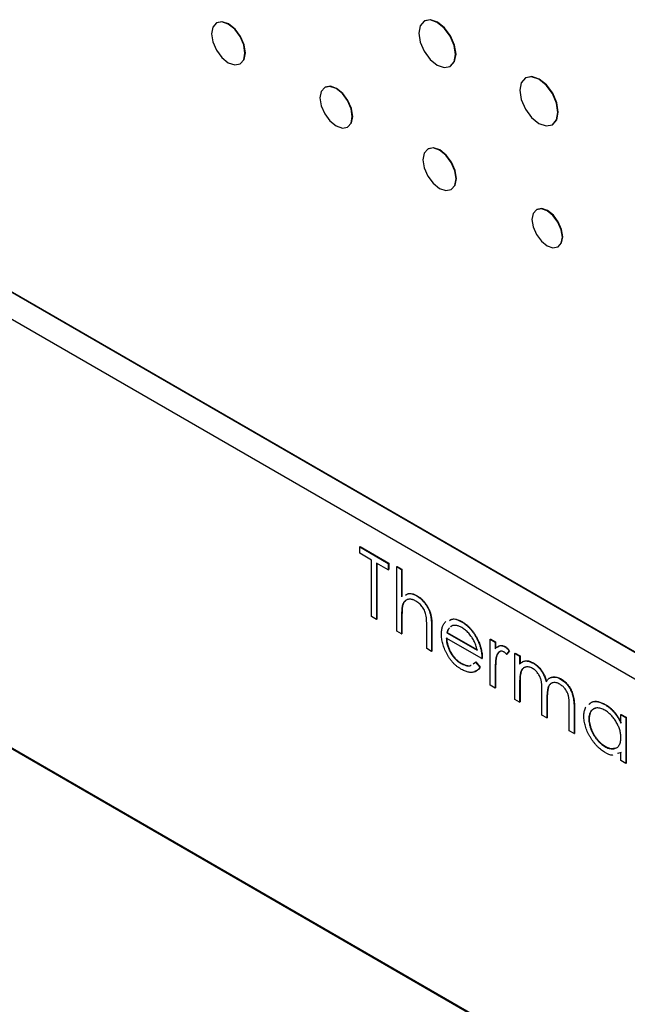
# Model space of a CAD drawing. Header units: inches. Extents: x 5.9 to 23.9, y 5 to 17.8.
# Tile 17 of 33: x 21.3 to 21.9, y 10.1 to 11. Entities that reach past the tile are written whole.
import ezdxf

# ---------------------------------------------------------------- set-up
doc = ezdxf.new("R2010")
doc.units = ezdxf.units.IN
doc.header["$LTSCALE"] = 2
doc.header["$MEASUREMENT"] = 0

msp = doc.modelspace()

# ---------------------------------------------------------------- linework, layer by layer
at = {"color": 7, "linetype": 'Continuous', "lineweight": 25}
for p, q in [((21.49887, 10.9935), (21.49852, 10.99329)), ((21.69647, 10.9953), (21.69611, 10.9951)), ((22.37982, 10.11545), (20.89489, 10.97267)), ((22.38017, 10.11565), (20.89525, 10.97288)), ((21.52098, 10.95439), (21.52133, 10.95459)), ((21.72099, 10.952), (21.72134, 10.9522)), ((20.89489, 10.94736), (22.37982, 10.09013)), ((21.79285, 10.94119), (21.7925, 10.94099)), ((21.60189, 10.93215), (21.60154, 10.93195)), ((21.81818, 10.8965), (21.81854, 10.89671)), ((21.62329, 10.89426), (21.62364, 10.89447)), ((21.70004, 10.87357), (21.69968, 10.87337)), ((21.72194, 10.83482), (21.72229, 10.83502)), ((21.80338, 10.81579), (21.80303, 10.81559)), ((21.82348, 10.78016), (21.82383, 10.78036)), ((20.67463, 10.66666), (22.69413, 9.50082)), ((21.63481, 10.49484), (21.63517, 10.49504)), ((21.63481, 10.4887), (21.63481, 10.49484)), ((21.63481, 10.49484), (21.66207, 10.4791)), ((21.63517, 10.49504), (21.66242, 10.47931)), ((21.64612, 10.48217), (21.63481, 10.4887)), ((21.64612, 10.42843), (21.64612, 10.48217)), ((21.66207, 10.47296), (21.65077, 10.47948)), ((21.65077, 10.47948), (21.65077, 10.42575)), ((21.65112, 10.47928), (21.65112, 10.42595)), ((21.66207, 10.4791), (21.66242, 10.47931)), ((21.66207, 10.4791), (21.66207, 10.47296)), ((21.66242, 10.47931), (21.66242, 10.47316)), ((21.67005, 10.47603), (21.6704, 10.47624)), ((21.67005, 10.47603), (21.6747, 10.47335)), ((21.67005, 10.41462), (21.67005, 10.47603)), ((21.6704, 10.47624), (21.67506, 10.47355)), ((21.6747, 10.47335), (21.67506, 10.47355)), ((21.67506, 10.47355), (21.67506, 10.44763)), ((21.66207, 10.47296), (21.66242, 10.47316)), ((21.6747, 10.47335), (21.6747, 10.44742)), ((21.68912, 10.44813), (21.68947, 10.44834)), ((21.67542, 10.43908), (21.67577, 10.43929)), ((21.08051, 10.43153), (21.88661, 9.96618)), ((21.65077, 10.42575), (21.64612, 10.42843)), ((21.6747, 10.42775), (21.67506, 10.42796)), ((21.6747, 10.42775), (21.6747, 10.41193)), ((21.67506, 10.42796), (21.67506, 10.41213)), ((21.65077, 10.42575), (21.65112, 10.42595)), ((21.69864, 10.39811), (21.69864, 10.4187)), ((21.70329, 10.41777), (21.70364, 10.41798)), ((21.70329, 10.41777), (21.70329, 10.39543)), ((21.70364, 10.41798), (21.70364, 10.39563)), ((21.72225, 10.41953), (21.72131, 10.41865)), ((21.7226, 10.41974), (21.72167, 10.41885)), ((21.73177, 10.42351), (21.73213, 10.42371)), ((21.6747, 10.41193), (21.67005, 10.41462)), ((21.6747, 10.41193), (21.67506, 10.41213)), ((21.75115, 10.38852), (21.71725, 10.4081)), ((21.71774, 10.41319), (21.71809, 10.41339)), ((21.71774, 10.41319), (21.7465, 10.39658)), ((21.71809, 10.41339), (21.74685, 10.39679)), ((21.74703, 10.40609), (21.74738, 10.40629)), ((21.75913, 10.40695), (21.75949, 10.40715)), ((21.75913, 10.40695), (21.76379, 10.40426)), ((21.75913, 10.36319), (21.75913, 10.40695)), ((21.75949, 10.40715), (21.76414, 10.40447)), ((21.76379, 10.40426), (21.76414, 10.40447)), ((21.76379, 10.40426), (21.76379, 10.39782)), ((21.76414, 10.40447), (21.76414, 10.39802)), ((21.77303, 10.39969), (21.77338, 10.3999)), ((21.70329, 10.39543), (21.69864, 10.39811)), ((21.70329, 10.39543), (21.70364, 10.39563)), ((21.76462, 10.38975), (21.76497, 10.38995)), ((21.77708, 10.39585), (21.77453, 10.39268)), ((21.77453, 10.39268), (21.77488, 10.39288)), ((21.77744, 10.39606), (21.77488, 10.39288)), ((21.77708, 10.39585), (21.77744, 10.39606)), ((21.7824, 10.39352), (21.78275, 10.39372)), ((21.7824, 10.39352), (21.78705, 10.39083)), ((21.7824, 10.34976), (21.7824, 10.39352)), ((21.78275, 10.39372), (21.78741, 10.39103)), ((21.78705, 10.39083), (21.78741, 10.39103)), ((21.78705, 10.39083), (21.78705, 10.38322)), ((21.78741, 10.39103), (21.78741, 10.38343)), ((21.73108, 10.38399), (21.73143, 10.3842)), ((21.74283, 10.38366), (21.74503, 10.38515)), ((21.74503, 10.38515), (21.74538, 10.38536)), ((21.74503, 10.38515), (21.74916, 10.38026)), ((21.74538, 10.38536), (21.74951, 10.38046)), ((21.74916, 10.38026), (21.74951, 10.38046)), ((21.75115, 10.38852), (21.75151, 10.38873)), ((21.79231, 10.38634), (21.79266, 10.38655)), ((21.80012, 10.38405), (21.80048, 10.38426)), ((21.76379, 10.37521), (21.76414, 10.37541)), ((21.76379, 10.37521), (21.76379, 10.3605)), ((21.76414, 10.37541), (21.76414, 10.36071)), ((21.76379, 10.3605), (21.75913, 10.36319)), ((21.78705, 10.36548), (21.78741, 10.36569)), ((21.78705, 10.36548), (21.78705, 10.34707)), ((21.78741, 10.36569), (21.78741, 10.34728)), ((21.82608, 10.36907), (21.82643, 10.36927)), ((21.76379, 10.3605), (21.76414, 10.36071)), ((21.80833, 10.33479), (21.80833, 10.35704)), ((21.78705, 10.34707), (21.7824, 10.34976)), ((21.78705, 10.34707), (21.78741, 10.34728)), ((21.81298, 10.34912), (21.81333, 10.34933)), ((21.81298, 10.34912), (21.81298, 10.3321)), ((21.81333, 10.34933), (21.81333, 10.33231)), ((21.83425, 10.31982), (21.83425, 10.34355)), ((21.86812, 10.3448), (21.86847, 10.345)), ((21.81298, 10.3321), (21.80833, 10.33479)), ((21.83891, 10.34084), (21.83926, 10.34104)), ((21.83891, 10.34084), (21.83891, 10.31714)), ((21.83926, 10.34104), (21.83926, 10.31734)), ((21.88345, 10.33518), (21.8838, 10.33539)), ((21.88345, 10.32708), (21.88345, 10.33518)), ((21.88345, 10.33518), (21.8881, 10.33249)), ((21.8838, 10.33539), (21.88846, 10.3327)), ((21.81298, 10.3321), (21.81333, 10.33231)), ((21.85287, 10.33102), (21.85322, 10.33122)), ((21.8881, 10.33249), (21.88846, 10.3327)), ((21.8881, 10.33249), (21.8881, 10.28874)), ((21.88846, 10.3327), (21.88846, 10.28894)), ((21.83891, 10.31714), (21.83425, 10.31982)), ((21.83891, 10.31714), (21.83926, 10.31734)), ((21.86814, 10.30487), (21.86849, 10.30507)), ((21.88345, 10.29899), (21.88026, 10.29809)), ((21.8838, 10.2992), (21.88061, 10.2983)), ((21.88345, 10.29142), (21.88345, 10.29899)), ((21.8881, 10.28874), (21.88345, 10.29142)), ((21.8881, 10.28874), (21.88846, 10.28894))]:
    msp.add_line(p, q, dxfattribs=at)
at = {"color": 7, "linetype": 'Continuous', "lineweight": 25, "flags": 128}
for points in [[(21.52563, 10.96467), (21.52443, 10.97239), (21.52098, 10.98033), (21.51583, 10.98728), (21.50975, 10.99218), (21.50367, 10.9943), (21.49852, 10.99329), (21.49508, 10.98933), (21.49387, 10.98301), (21.49508, 10.97529), (21.49852, 10.96736), (21.50367, 10.9604), (21.50975, 10.9555), (21.51583, 10.95339), (21.52098, 10.95439), (21.52443, 10.95835), (21.52563, 10.96467)], [(21.52133, 10.95459), (21.52134, 10.95459), (21.52478, 10.95855), (21.52599, 10.96488), (21.52478, 10.97259), (21.52134, 10.98053), (21.51618, 10.98748), (21.5101, 10.99239), (21.50403, 10.9945), (21.49887, 10.9935)], [(21.72614, 10.96339), (21.72481, 10.97194), (21.72099, 10.98073), (21.71528, 10.98843), (21.70855, 10.99386), (21.70182, 10.9962), (21.69611, 10.99509), (21.6923, 10.99071), (21.69096, 10.9837), (21.6923, 10.97516), (21.69611, 10.96636), (21.70182, 10.95866), (21.70855, 10.95323), (21.71528, 10.95089), (21.72099, 10.952), (21.72481, 10.95639), (21.72614, 10.96339)], [(21.72134, 10.9522), (21.72135, 10.9522), (21.72516, 10.95659), (21.7265, 10.9636), (21.72516, 10.97214), (21.72135, 10.98094), (21.71564, 10.98863), (21.70891, 10.99407), (21.70217, 10.99641), (21.69647, 10.9953)], [(21.8235, 10.90826), (21.82212, 10.91709), (21.81818, 10.92616), (21.81229, 10.93411), (21.80534, 10.93972), (21.79839, 10.94213), (21.7925, 10.94099), (21.78856, 10.93646), (21.78718, 10.92923), (21.78856, 10.92041), (21.7925, 10.91133), (21.79839, 10.90338), (21.80534, 10.89777), (21.81229, 10.89536), (21.81818, 10.8965), (21.82212, 10.90103), (21.8235, 10.90826)], [(21.81854, 10.89671), (21.81854, 10.89671), (21.82247, 10.90124), (21.82386, 10.90847), (21.82247, 10.91729), (21.81854, 10.92637), (21.81265, 10.93431), (21.8057, 10.93992), (21.79875, 10.94234), (21.79285, 10.94119)], [(21.6278, 10.90422), (21.62663, 10.9117), (21.62329, 10.91939), (21.6183, 10.92612), (21.61241, 10.93087), (21.60653, 10.93291), (21.60153, 10.93195), (21.5982, 10.92811), (21.59703, 10.92198), (21.5982, 10.91451), (21.60153, 10.90682), (21.60653, 10.90009), (21.61241, 10.89534), (21.6183, 10.89329), (21.62329, 10.89426), (21.62663, 10.8981), (21.6278, 10.90422)], [(21.62364, 10.89447), (21.62364, 10.89447), (21.62698, 10.8983), (21.62815, 10.90443), (21.62698, 10.9119), (21.62364, 10.91959), (21.61865, 10.92632), (21.61277, 10.93107), (21.60688, 10.93312), (21.60189, 10.93215)], [(21.72655, 10.84501), (21.72535, 10.85265), (21.72194, 10.86052), (21.71683, 10.86741), (21.71081, 10.87227), (21.70479, 10.87436), (21.69968, 10.87337), (21.69627, 10.86944), (21.69507, 10.86318), (21.69627, 10.85553), (21.69968, 10.84767), (21.70479, 10.84078), (21.71081, 10.83592), (21.71683, 10.83383), (21.72194, 10.83482), (21.72535, 10.83875), (21.72655, 10.84501)], [(21.72229, 10.83502), (21.72229, 10.83502), (21.7257, 10.83895), (21.7269, 10.84521), (21.7257, 10.85286), (21.72229, 10.86072), (21.71719, 10.86761), (21.71117, 10.87247), (21.70514, 10.87456), (21.70004, 10.87357)], [(21.82772, 10.78952), (21.82662, 10.79655), (21.82348, 10.80378), (21.81879, 10.81011), (21.81325, 10.81458), (21.80772, 10.8165), (21.80303, 10.81559), (21.79989, 10.81198), (21.79879, 10.80622), (21.79989, 10.7992), (21.80303, 10.79197), (21.80772, 10.78564), (21.81325, 10.78117), (21.81879, 10.77925), (21.82348, 10.78016), (21.82662, 10.78377), (21.82772, 10.78952)], [(21.82383, 10.78036), (21.82384, 10.78036), (21.82697, 10.78397), (21.82807, 10.78973), (21.82697, 10.79676), (21.82384, 10.80399), (21.81914, 10.81031), (21.81361, 10.81478), (21.80807, 10.81671), (21.80338, 10.81579)]]:
    msp.add_lwpolyline(points, dxfattribs=at)
at = {"color": 7, "linetype": 'Continuous', "lineweight": 25}
for points, knots in [([(21.6784, 10.44896), (21.67949, 10.44963), (21.68236, 10.45137), (21.68654, 10.44937), (21.68912, 10.44813)], [0, 0, 0, 0, 0.381484, 1, 1, 1, 1]), ([(21.67875, 10.44917), (21.67985, 10.44983), (21.68272, 10.45157), (21.68689, 10.44957), (21.68947, 10.44834)], [0, 0, 0, 0, 0.381484, 1, 1, 1, 1]), ([(21.68912, 10.44813), (21.68982, 10.4477), (21.6912, 10.44685), (21.69319, 10.44521), (21.69506, 10.44337), (21.69679, 10.44128), (21.69834, 10.43904), (21.69971, 10.43669), (21.70084, 10.43424), (21.7016, 10.43214), (21.7021, 10.43037), (21.70242, 10.42892), (21.70268, 10.42735), (21.70292, 10.42566), (21.70307, 10.42386), (21.7032, 10.42193), (21.70328, 10.41988), (21.70329, 10.41849), (21.70329, 10.41777)], [0, 0, 0, 0, 0.077236, 0.151245, 0.22342, 0.29547, 0.3669, 0.43705, 0.506651, 0.577825, 0.615876, 0.658016, 0.703748, 0.754057, 0.808962, 0.867901, 0.931695, 1, 1, 1, 1]), ([(21.68947, 10.44834), (21.69018, 10.4479), (21.69155, 10.44706), (21.69354, 10.44542), (21.69541, 10.44357), (21.69714, 10.44149), (21.6987, 10.43925), (21.70006, 10.43689), (21.7012, 10.43445), (21.70196, 10.43234), (21.70246, 10.43058), (21.70277, 10.42913), (21.70304, 10.42756), (21.70327, 10.42586), (21.70342, 10.42406), (21.70355, 10.42213), (21.70364, 10.42008), (21.70364, 10.4187), (21.70364, 10.41798)], [0, 0, 0, 0, 0.077236, 0.151245, 0.22342, 0.29547, 0.3669, 0.43705, 0.506651, 0.577825, 0.615876, 0.658016, 0.703748, 0.754057, 0.808962, 0.867901, 0.931695, 1, 1, 1, 1]), ([(21.67542, 10.43908), (21.67536, 10.43882), (21.67523, 10.43826), (21.6751, 10.4373), (21.67497, 10.43615), (21.67487, 10.43483), (21.6748, 10.43331), (21.67473, 10.43163), (21.67471, 10.42975), (21.6747, 10.42844), (21.6747, 10.42775)], [0, 0, 0, 0, 0.075999, 0.165611, 0.269045, 0.387448, 0.518827, 0.665394, 0.825083, 1, 1, 1, 1]), ([(21.67577, 10.43929), (21.67571, 10.43903), (21.67559, 10.43847), (21.67545, 10.4375), (21.67533, 10.43635), (21.67522, 10.43503), (21.67516, 10.43351), (21.67509, 10.43183), (21.67506, 10.42996), (21.67506, 10.42864), (21.67506, 10.42796)], [0, 0, 0, 0, 0.075999, 0.165611, 0.269045, 0.387448, 0.518827, 0.665394, 0.825083, 1, 1, 1, 1]), ([(21.6883, 10.44323), (21.68793, 10.44344), (21.68718, 10.44385), (21.68609, 10.44432), (21.68502, 10.44468), (21.68398, 10.4449), (21.68298, 10.44502), (21.682, 10.44501), (21.68106, 10.44487), (21.68014, 10.44462), (21.6793, 10.44425), (21.67851, 10.4438), (21.6778, 10.44325), (21.67716, 10.44261), (21.67661, 10.44187), (21.67613, 10.44103), (21.67572, 10.44011), (21.67552, 10.43942), (21.67542, 10.43908)], [0, 0, 0, 0, 0.064023, 0.1267, 0.189094, 0.250549, 0.312483, 0.374212, 0.437823, 0.502633, 0.567724, 0.630558, 0.692757, 0.754256, 0.815111, 0.876045, 0.937979, 1, 1, 1, 1]), ([(21.67827, 10.44329), (21.67792, 10.44305), (21.67671, 10.4422), (21.67616, 10.4405), (21.67577, 10.43929)], [0, 0, 0, 0, 0.2853883, 1, 1, 1, 1]), ([(21.6981, 10.42897), (21.69793, 10.42974), (21.6976, 10.43123), (21.69684, 10.43344), (21.6959, 10.4355), (21.69475, 10.4374), (21.6934, 10.43914), (21.69187, 10.4407), (21.69014, 10.4421), (21.68893, 10.44285), (21.6883, 10.44323)], [0, 0, 0, 0, 0.136267, 0.26128, 0.379595, 0.494345, 0.60984, 0.729869, 0.859203, 1, 1, 1, 1]), ([(21.69864, 10.4187), (21.69863, 10.4193), (21.69863, 10.42044), (21.69861, 10.42208), (21.69857, 10.42358), (21.6985, 10.42494), (21.69844, 10.42615), (21.69834, 10.42722), (21.69824, 10.42814), (21.69814, 10.42871), (21.6981, 10.42897)], [0, 0, 0, 0, 0.1788668, 0.3421418, 0.4898716, 0.6221143, 0.7400553, 0.8414678, 0.928901, 1, 1, 1, 1]), ([(21.7126, 10.41181), (21.71261, 10.41248), (21.71264, 10.41379), (21.71284, 10.41565), (21.71319, 10.41737), (21.71366, 10.41895), (21.71428, 10.4204), (21.71503, 10.42172), (21.71592, 10.4229), (21.71661, 10.42357), (21.71696, 10.42391)], [0, 0, 0, 0, 0.128045, 0.253768, 0.377428, 0.500551, 0.623296, 0.746578, 0.872348, 1, 1, 1, 1]), ([(21.72024, 10.41764), (21.71987, 10.41733), (21.71865, 10.41632), (21.71811, 10.41447), (21.71774, 10.41319)], [0, 0, 0, 0, 0.3033784, 1, 1, 1, 1]), ([(21.72002, 10.41729), (21.71986, 10.41715), (21.71886, 10.41628), (21.71844, 10.41471), (21.71809, 10.41339)], [0, 0, 0, 0, 0.1641285, 1, 1, 1, 1]), ([(21.72021, 10.42491), (21.72155, 10.42557), (21.72476, 10.42715), (21.72919, 10.42485), (21.73177, 10.42351)], [0, 0, 0, 0, 0.416928, 1, 1, 1, 1]), ([(21.72057, 10.42511), (21.7219, 10.42577), (21.72512, 10.42735), (21.72954, 10.42505), (21.73213, 10.42371)], [0, 0, 0, 0, 0.416928, 1, 1, 1, 1]), ([(21.73201, 10.418), (21.73155, 10.41826), (21.73063, 10.41877), (21.72928, 10.41935), (21.72797, 10.41978), (21.72673, 10.42004), (21.72552, 10.42016), (21.72437, 10.42013), (21.72328, 10.41991), (21.72259, 10.41966), (21.72225, 10.41953)], [0, 0, 0, 0, 0.131103, 0.259163, 0.384194, 0.506328, 0.629067, 0.750648, 0.874028, 1, 1, 1, 1]), ([(21.73177, 10.42351), (21.73255, 10.42304), (21.73407, 10.42211), (21.7363, 10.42041), (21.7384, 10.41853), (21.74038, 10.41642), (21.74225, 10.41415), (21.74397, 10.41164), (21.7456, 10.40895), (21.74655, 10.40705), (21.74703, 10.40609)], [0, 0, 0, 0, 0.1320486, 0.2590493, 0.3819041, 0.5025163, 0.6227282, 0.7447264, 0.8701007, 1, 1, 1, 1]), ([(21.7465, 10.39658), (21.74633, 10.39739), (21.74601, 10.39895), (21.74531, 10.40125), (21.74455, 10.40338), (21.74363, 10.40538), (21.7426, 10.40727), (21.7414, 10.40909), (21.74007, 10.41089), (21.73859, 10.4126), (21.73702, 10.41422), (21.73539, 10.41568), (21.73371, 10.41695), (21.73258, 10.41765), (21.73201, 10.418)], [0, 0, 0, 0, 0.096257, 0.184782, 0.267525, 0.344439, 0.419646, 0.496623, 0.576672, 0.660317, 0.74526, 0.830065, 0.914432, 1, 1, 1, 1]), ([(21.73213, 10.42371), (21.7329, 10.42324), (21.73443, 10.42232), (21.73665, 10.42061), (21.73876, 10.41873), (21.74073, 10.41663), (21.7426, 10.41435), (21.74433, 10.41184), (21.74596, 10.40915), (21.7469, 10.40726), (21.74738, 10.40629)], [0, 0, 0, 0, 0.1320486, 0.2590493, 0.3819041, 0.5025163, 0.6227282, 0.7447264, 0.8701007, 1, 1, 1, 1]), ([(21.73166, 10.37828), (21.73093, 10.37872), (21.72951, 10.37958), (21.72744, 10.3811), (21.7255, 10.38277), (21.72367, 10.38457), (21.72197, 10.38654), (21.72039, 10.38864), (21.71893, 10.3909), (21.71762, 10.39327), (21.71645, 10.39569), (21.71541, 10.3981), (21.71455, 10.40048), (21.71384, 10.40282), (21.71328, 10.40513), (21.71288, 10.40741), (21.71265, 10.40965), (21.71261, 10.41109), (21.7126, 10.41181)], [0, 0, 0, 0, 0.071578, 0.139628, 0.204795, 0.268132, 0.32981, 0.391297, 0.453429, 0.516546, 0.579625, 0.641112, 0.701287, 0.760489, 0.819934, 0.878921, 0.938983, 1, 1, 1, 1]), ([(21.71725, 10.4081), (21.71727, 10.40751), (21.71732, 10.40635), (21.71753, 10.40457), (21.71786, 10.4028), (21.71832, 10.40104), (21.71888, 10.3993), (21.71957, 10.39756), (21.72039, 10.39584), (21.7213, 10.39414), (21.72232, 10.39251), (21.72339, 10.39095), (21.72453, 10.38951), (21.72573, 10.38818), (21.72698, 10.38696), (21.7283, 10.38586), (21.72967, 10.38484), (21.7306, 10.38428), (21.73108, 10.38399)], [0, 0, 0, 0, 0.068385, 0.134476, 0.198391, 0.260753, 0.321829, 0.383037, 0.444653, 0.507398, 0.569825, 0.630778, 0.690929, 0.750945, 0.811049, 0.872331, 0.935004, 1, 1, 1, 1]), ([(21.7176, 10.4083), (21.71763, 10.40771), (21.71767, 10.40655), (21.71788, 10.40477), (21.71821, 10.403), (21.71867, 10.40124), (21.71923, 10.3995), (21.71992, 10.39777), (21.72074, 10.39604), (21.72166, 10.39434), (21.72267, 10.39271), (21.72374, 10.39116), (21.72488, 10.38972), (21.72608, 10.38839), (21.72734, 10.38716), (21.72865, 10.38607), (21.73002, 10.38505), (21.73095, 10.38448), (21.73143, 10.3842)], [0, 0, 0, 0, 0.068385, 0.134476, 0.198391, 0.260753, 0.321829, 0.383037, 0.444653, 0.507398, 0.569825, 0.630778, 0.690929, 0.750945, 0.811049, 0.872331, 0.935004, 1, 1, 1, 1]), ([(21.74703, 10.40609), (21.74736, 10.40538), (21.74801, 10.40398), (21.74883, 10.40182), (21.74954, 10.39966), (21.75011, 10.39747), (21.75057, 10.39525), (21.7509, 10.39302), (21.7511, 10.39076), (21.75114, 10.38928), (21.75115, 10.38852)], [0, 0, 0, 0, 0.118522, 0.236255, 0.356174, 0.47725, 0.60154, 0.729618, 0.862158, 1, 1, 1, 1]), ([(21.74738, 10.40629), (21.74771, 10.40559), (21.74837, 10.40418), (21.74918, 10.40203), (21.74989, 10.39986), (21.75046, 10.39767), (21.75092, 10.39546), (21.75126, 10.39322), (21.75145, 10.39096), (21.75149, 10.38948), (21.75151, 10.38873)], [0, 0, 0, 0, 0.118522, 0.236255, 0.356174, 0.47725, 0.60154, 0.729618, 0.862158, 1, 1, 1, 1]), ([(21.76379, 10.39782), (21.76413, 10.39822), (21.76479, 10.39899), (21.76588, 10.39987), (21.76699, 10.4005), (21.76815, 10.40083), (21.76934, 10.4009), (21.77055, 10.40073), (21.77178, 10.40035), (21.77261, 10.39991), (21.77303, 10.39969)], [0, 0, 0, 0, 0.160011, 0.306021, 0.438854, 0.560992, 0.675734, 0.786178, 0.892874, 1, 1, 1, 1]), ([(21.76587, 10.39919), (21.76667, 10.39996), (21.76799, 10.40123), (21.77083, 10.40109), (21.77253, 10.4003), (21.77338, 10.3999)], [0, 0, 0, 0, 0.434641, 0.717389, 1, 1, 1, 1]), ([(21.77303, 10.39969), (21.77335, 10.39949), (21.77402, 10.39906), (21.77503, 10.39818), (21.77606, 10.39711), (21.77673, 10.39629), (21.77708, 10.39585)], [0, 0, 0, 0, 0.2252775, 0.4635232, 0.7203236, 1, 1, 1, 1]), ([(21.77338, 10.3999), (21.77371, 10.39969), (21.77437, 10.39926), (21.77538, 10.39839), (21.77642, 10.39732), (21.77709, 10.39649), (21.77744, 10.39606)], [0, 0, 0, 0, 0.2252775, 0.4635232, 0.7203236, 1, 1, 1, 1]), ([(21.76462, 10.38975), (21.76455, 10.38944), (21.76439, 10.38876), (21.76424, 10.38756), (21.76409, 10.38612), (21.76399, 10.38442), (21.76389, 10.38248), (21.76383, 10.38028), (21.76379, 10.37784), (21.76379, 10.37611), (21.76379, 10.37521)], [0, 0, 0, 0, 0.070855, 0.157726, 0.258598, 0.375889, 0.508164, 0.657032, 0.820176, 1, 1, 1, 1]), ([(21.76497, 10.38995), (21.7649, 10.38965), (21.76474, 10.38896), (21.7646, 10.38776), (21.76444, 10.38632), (21.76434, 10.38463), (21.76424, 10.38268), (21.76419, 10.38048), (21.76414, 10.37804), (21.76414, 10.37632), (21.76414, 10.37541)], [0, 0, 0, 0, 0.070855, 0.157726, 0.258598, 0.375889, 0.508164, 0.657032, 0.820176, 1, 1, 1, 1]), ([(21.77215, 10.39483), (21.77177, 10.39502), (21.77101, 10.3954), (21.7699, 10.39558), (21.76881, 10.39548), (21.76795, 10.39515), (21.76728, 10.39474), (21.7668, 10.39432), (21.76637, 10.39378), (21.76595, 10.39317), (21.76556, 10.39246), (21.76522, 10.39164), (21.76489, 10.39074), (21.76471, 10.39008), (21.76462, 10.38975)], [0, 0, 0, 0, 0.093777, 0.191278, 0.294662, 0.409747, 0.471345, 0.53582, 0.603222, 0.674199, 0.748603, 0.828338, 0.912068, 1, 1, 1, 1]), ([(21.76928, 10.39562), (21.76846, 10.39528), (21.7663, 10.39437), (21.76548, 10.39164), (21.76497, 10.38995)], [0, 0, 0, 0, 0.379764, 1, 1, 1, 1]), ([(21.77453, 10.39268), (21.7743, 10.39292), (21.77388, 10.39338), (21.77326, 10.394), (21.77268, 10.39449), (21.77232, 10.39472), (21.77215, 10.39483)], [0, 0, 0, 0, 0.295139, 0.56023, 0.794983, 1, 1, 1, 1]), ([(21.73108, 10.38399), (21.73262, 10.38329), (21.73571, 10.38188), (21.73922, 10.3811), (21.74045, 10.38203), (21.74065, 10.38217)], [0, 0, 0, 0, 0.456766, 0.913511, 1, 1, 1, 1]), ([(21.73143, 10.3842), (21.73297, 10.38349), (21.73606, 10.38208), (21.73958, 10.3813), (21.7408, 10.38223), (21.741, 10.38238)], [0, 0, 0, 0, 0.4567657, 0.9135108, 1, 1, 1, 1]), ([(21.74916, 10.38026), (21.74883, 10.37977), (21.74819, 10.37883), (21.74709, 10.37766), (21.74593, 10.37672), (21.74467, 10.37605), (21.74335, 10.37558), (21.74194, 10.37533), (21.74046, 10.37527), (21.73888, 10.37543), (21.73722, 10.3758), (21.73546, 10.37639), (21.73359, 10.37721), (21.73231, 10.37792), (21.73166, 10.37828)], [0, 0, 0, 0, 0.093384, 0.181689, 0.265546, 0.346039, 0.424597, 0.501912, 0.580013, 0.658291, 0.738533, 0.821867, 0.908787, 1, 1, 1, 1]), ([(21.74951, 10.38046), (21.74853, 10.37895), (21.74723, 10.37697), (21.74505, 10.37652), (21.74453, 10.37641)], [0, 0, 0, 0, 0.764152, 1, 1, 1, 1]), ([(21.78705, 10.38322), (21.78747, 10.38365), (21.78828, 10.38446), (21.78959, 10.38538), (21.79091, 10.38605), (21.79186, 10.38625), (21.79231, 10.38634)], [0, 0, 0, 0, 0.283595, 0.543395, 0.780646, 1, 1, 1, 1]), ([(21.79931, 10.37915), (21.79875, 10.37945), (21.79763, 10.38004), (21.79598, 10.38052), (21.79438, 10.38071), (21.79287, 10.38056), (21.79149, 10.3801), (21.79027, 10.37931), (21.78925, 10.37821), (21.78857, 10.37703), (21.78813, 10.37589), (21.78785, 10.37486), (21.78759, 10.37369), (21.78741, 10.37234), (21.78723, 10.37087), (21.78714, 10.36921), (21.78706, 10.36741), (21.78706, 10.36614), (21.78705, 10.36548)], [0, 0, 0, 0, 0.068675, 0.136867, 0.206109, 0.27753, 0.349762, 0.421239, 0.492897, 0.566632, 0.606219, 0.649714, 0.697312, 0.749093, 0.804886, 0.865489, 0.930239, 1, 1, 1, 1]), ([(21.79282, 10.38032), (21.79234, 10.38025), (21.79057, 10.38), (21.78759, 10.37575), (21.78748, 10.36984), (21.78741, 10.36569)], [0, 0, 0, 0, 0.098017, 0.366873, 1, 1, 1, 1]), ([(21.78976, 10.38536), (21.78987, 10.38545), (21.79067, 10.38614), (21.79174, 10.38636), (21.79266, 10.38655)], [0, 0, 0, 0, 0.135162, 1, 1, 1, 1]), ([(21.79231, 10.38634), (21.79293, 10.38633), (21.79416, 10.3863), (21.79611, 10.38586), (21.7981, 10.38513), (21.79944, 10.38441), (21.80012, 10.38405)], [0, 0, 0, 0, 0.253734, 0.503035, 0.750014, 1, 1, 1, 1]), ([(21.79266, 10.38655), (21.79328, 10.38653), (21.79451, 10.3865), (21.79646, 10.38606), (21.79845, 10.38534), (21.7998, 10.38462), (21.80048, 10.38426)], [0, 0, 0, 0, 0.253734, 0.503035, 0.750014, 1, 1, 1, 1]), ([(21.80012, 10.38405), (21.80058, 10.38377), (21.80149, 10.38321), (21.80283, 10.38221), (21.80413, 10.38106), (21.80538, 10.37978), (21.80656, 10.37843), (21.80765, 10.37701), (21.80861, 10.37557), (21.80948, 10.37406), (21.81026, 10.37242), (21.81096, 10.37063), (21.81163, 10.36863), (21.81199, 10.36725), (21.81218, 10.36652)], [0, 0, 0, 0, 0.0841443, 0.166517, 0.2488134, 0.3312156, 0.412919, 0.490449, 0.5661036, 0.6394741, 0.7162451, 0.8021622, 0.8958428, 1, 1, 1, 1]), ([(21.80048, 10.38426), (21.80093, 10.38398), (21.80184, 10.38342), (21.80318, 10.38241), (21.80448, 10.38126), (21.80574, 10.37998), (21.80692, 10.37863), (21.808, 10.37722), (21.80897, 10.37577), (21.80984, 10.37426), (21.81061, 10.37263), (21.81132, 10.37083), (21.81198, 10.36883), (21.81234, 10.36745), (21.81254, 10.36673)], [0, 0, 0, 0, 0.0841443, 0.166517, 0.2488134, 0.3312156, 0.412919, 0.490449, 0.5661036, 0.6394741, 0.7162451, 0.8021622, 0.8958428, 1, 1, 1, 1]), ([(21.80833, 10.35704), (21.80833, 10.35767), (21.80832, 10.35888), (21.80828, 10.36063), (21.80821, 10.36225), (21.80812, 10.36372), (21.808, 10.36505), (21.80785, 10.36623), (21.80769, 10.36727), (21.80741, 10.36847), (21.80698, 10.36986), (21.8063, 10.37147), (21.80544, 10.37303), (21.80445, 10.37453), (21.80332, 10.37593), (21.80207, 10.37717), (21.80072, 10.37827), (21.79979, 10.37885), (21.79931, 10.37915)], [0, 0, 0, 0, 0.082518, 0.158756, 0.227705, 0.289904, 0.345449, 0.39384, 0.436311, 0.472055, 0.536307, 0.598992, 0.661853, 0.726534, 0.791985, 0.858668, 0.927316, 1, 1, 1, 1]), ([(21.81218, 10.36652), (21.81238, 10.36683), (21.81278, 10.36743), (21.81346, 10.36822), (21.81416, 10.36892), (21.8149, 10.36952), (21.81568, 10.37001), (21.81649, 10.37043), (21.81734, 10.37073), (21.81852, 10.37098), (21.82006, 10.37108), (21.822, 10.37079), (21.82402, 10.37017), (21.82539, 10.36944), (21.82608, 10.36907)], [0, 0, 0, 0, 0.071752, 0.141198, 0.209075, 0.274786, 0.339417, 0.402802, 0.465256, 0.527135, 0.647693, 0.765607, 0.881638, 1, 1, 1, 1]), ([(21.81732, 10.37051), (21.8179, 10.37078), (21.82037, 10.37194), (21.8238, 10.37043), (21.82643, 10.36927)], [0, 0, 0, 0, 0.2314256, 1, 1, 1, 1]), ([(21.82527, 10.36416), (21.82468, 10.36447), (21.82352, 10.36508), (21.82182, 10.3656), (21.8202, 10.36577), (21.81868, 10.3656), (21.81729, 10.36512), (21.81609, 10.36429), (21.8151, 10.36314), (21.81443, 10.36194), (21.81401, 10.36075), (21.81373, 10.35966), (21.81351, 10.35836), (21.81331, 10.3569), (21.81317, 10.35522), (21.81305, 10.35337), (21.81299, 10.35132), (21.81299, 10.34987), (21.81298, 10.34912)], [0, 0, 0, 0, 0.068196, 0.134661, 0.201978, 0.270704, 0.339948, 0.408014, 0.476753, 0.547294, 0.585593, 0.628823, 0.677117, 0.731171, 0.789782, 0.854308, 0.924356, 1, 1, 1, 1]), ([(21.81869, 10.36553), (21.81812, 10.36535), (21.81668, 10.36493), (21.81449, 10.36229), (21.81343, 10.3567), (21.81337, 10.35179), (21.81333, 10.34933)], [0, 0, 0, 0, 0.11853, 0.294989, 0.646551, 1, 1, 1, 1]), ([(21.83425, 10.34355), (21.83425, 10.34411), (21.83425, 10.34519), (21.83421, 10.34675), (21.83414, 10.3482), (21.83405, 10.34953), (21.83393, 10.35074), (21.83377, 10.35183), (21.8336, 10.35279), (21.83332, 10.35391), (21.83288, 10.35522), (21.8322, 10.35675), (21.83135, 10.35823), (21.83037, 10.35966), (21.82925, 10.36101), (21.82802, 10.36222), (21.82668, 10.3633), (21.82575, 10.36387), (21.82527, 10.36416)], [0, 0, 0, 0, 0.078335, 0.150549, 0.21613, 0.275653, 0.329231, 0.376424, 0.417817, 0.453205, 0.517771, 0.581257, 0.645356, 0.712052, 0.780151, 0.850233, 0.922656, 1, 1, 1, 1]), ([(21.82608, 10.36907), (21.82672, 10.36867), (21.82796, 10.3679), (21.82977, 10.36643), (21.83146, 10.36474), (21.83302, 10.36284), (21.83443, 10.36077), (21.83566, 10.35857), (21.83668, 10.35626), (21.83737, 10.35426), (21.83782, 10.35257), (21.83811, 10.35119), (21.83835, 10.3497), (21.83856, 10.34812), (21.83871, 10.34644), (21.83882, 10.34466), (21.8389, 10.34277), (21.83891, 10.3415), (21.83891, 10.34084)], [0, 0, 0, 0, 0.075587, 0.147931, 0.218604, 0.289261, 0.359499, 0.429466, 0.500578, 0.574124, 0.613633, 0.656831, 0.704041, 0.754995, 0.80975, 0.868863, 0.932401, 1, 1, 1, 1]), ([(21.82643, 10.36927), (21.82707, 10.36888), (21.82831, 10.36811), (21.83012, 10.36663), (21.83181, 10.36494), (21.83337, 10.36304), (21.83478, 10.36098), (21.83601, 10.35878), (21.83704, 10.35646), (21.83772, 10.35446), (21.83818, 10.35277), (21.83846, 10.35139), (21.83871, 10.34991), (21.83891, 10.34832), (21.83907, 10.34664), (21.83918, 10.34486), (21.83925, 10.34298), (21.83926, 10.3417), (21.83926, 10.34104)], [0, 0, 0, 0, 0.075587, 0.147931, 0.218604, 0.289261, 0.359499, 0.429466, 0.500578, 0.574124, 0.613633, 0.656831, 0.704041, 0.754995, 0.80975, 0.868863, 0.932401, 1, 1, 1, 1]), ([(21.84822, 10.33376), (21.84823, 10.33451), (21.84827, 10.33599), (21.84854, 10.33805), (21.849, 10.33991), (21.84955, 10.34133), (21.84995, 10.3421), (21.8501, 10.34237)], [0, 0, 0, 0, 0.0637745, 0.1260788, 0.1869041, 0.2475739, 0.28, 0.28, 0.28, 0.28]), ([(21.85311, 10.34493), (21.85386, 10.3457), (21.85593, 10.34785), (21.86135, 10.34797), (21.86586, 10.34586), (21.86812, 10.3448)], [0, 0, 0, 0, 0.219672, 0.609752, 1, 1, 1, 1]), ([(21.85346, 10.34514), (21.85421, 10.34591), (21.85628, 10.34805), (21.8617, 10.34817), (21.86621, 10.34606), (21.86847, 10.345)], [0, 0, 0, 0, 0.219672, 0.609752, 1, 1, 1, 1]), ([(21.86812, 10.3448), (21.86889, 10.34433), (21.87041, 10.3434), (21.87263, 10.34172), (21.87472, 10.33983), (21.87672, 10.33776), (21.8786, 10.33543), (21.88037, 10.33288), (21.882, 10.33007), (21.88296, 10.3281), (21.88345, 10.32708)], [0, 0, 0, 0, 0.129876, 0.254681, 0.376055, 0.495308, 0.61515, 0.738121, 0.865633, 1, 1, 1, 1]), ([(21.86847, 10.345), (21.86925, 10.34453), (21.87076, 10.34361), (21.87298, 10.34193), (21.87508, 10.34004), (21.87708, 10.33796), (21.87895, 10.33564), (21.88072, 10.33309), (21.88235, 10.33028), (21.88331, 10.3283), (21.8838, 10.32729)], [0, 0, 0, 0, 0.129876, 0.254681, 0.376055, 0.495308, 0.61515, 0.738121, 0.865633, 1, 1, 1, 1]), ([(21.86797, 10.29959), (21.8673, 10.3), (21.86598, 10.3008), (21.86404, 10.30224), (21.86217, 10.30384), (21.86038, 10.30559), (21.85866, 10.30753), (21.85702, 10.30962), (21.85545, 10.31188), (21.85398, 10.31428), (21.85263, 10.31674), (21.85144, 10.31922), (21.85046, 10.32169), (21.84963, 10.32415), (21.84899, 10.32659), (21.84855, 10.32901), (21.84827, 10.33142), (21.84823, 10.33298), (21.84822, 10.33376)], [0, 0, 0, 0, 0.06462, 0.127433, 0.189004, 0.24993, 0.310668, 0.372329, 0.434939, 0.499576, 0.564191, 0.626735, 0.688109, 0.749294, 0.810331, 0.871901, 0.935046, 1, 1, 1, 1]), ([(21.86818, 10.33939), (21.8675, 10.33975), (21.86616, 10.34047), (21.86419, 10.34118), (21.8623, 10.34155), (21.8605, 10.34161), (21.85885, 10.34132), (21.85734, 10.34072), (21.85603, 10.33975), (21.8549, 10.3385), (21.854, 10.33696), (21.85336, 10.33518), (21.85293, 10.33322), (21.85289, 10.33175), (21.85287, 10.33102)], [0, 0, 0, 0, 0.0859276, 0.1696074, 0.2524963, 0.3362721, 0.4197767, 0.5020302, 0.5851025, 0.6698193, 0.7541647, 0.8366448, 0.918003, 1, 1, 1, 1]), ([(21.85907, 10.34089), (21.85827, 10.34074), (21.85602, 10.34033), (21.85383, 10.33683), (21.85343, 10.33309), (21.85322, 10.33122)], [0, 0, 0, 0, 0.21437, 0.607326, 1, 1, 1, 1]), ([(21.88345, 10.31321), (21.88344, 10.31382), (21.88341, 10.31502), (21.88319, 10.3169), (21.88285, 10.31876), (21.88237, 10.32064), (21.88175, 10.32252), (21.88099, 10.3244), (21.88008, 10.32629), (21.87905, 10.32815), (21.87792, 10.32996), (21.87673, 10.33168), (21.87546, 10.33327), (21.87412, 10.33474), (21.87273, 10.3361), (21.87127, 10.33732), (21.86975, 10.33845), (21.86871, 10.33907), (21.86818, 10.33939)], [0, 0, 0, 0, 0.065634, 0.129188, 0.191219, 0.251913, 0.312507, 0.373494, 0.435152, 0.498741, 0.562095, 0.624187, 0.685476, 0.746097, 0.807612, 0.869967, 0.933951, 1, 1, 1, 1]), ([(21.85287, 10.33102), (21.8529, 10.33025), (21.85295, 10.32873), (21.85335, 10.3263), (21.85402, 10.32377), (21.85492, 10.32118), (21.85606, 10.31859), (21.85737, 10.31609), (21.85888, 10.31371), (21.86056, 10.3115), (21.86234, 10.30945), (21.86422, 10.30766), (21.86616, 10.30609), (21.86748, 10.30528), (21.86814, 10.30487)], [0, 0, 0, 0, 0.081596, 0.162873, 0.245092, 0.330422, 0.416116, 0.499851, 0.583013, 0.66713, 0.751291, 0.833771, 0.916249, 1, 1, 1, 1]), ([(21.85322, 10.33122), (21.85325, 10.33046), (21.85331, 10.32894), (21.8537, 10.32651), (21.85437, 10.32398), (21.85527, 10.32138), (21.85641, 10.3188), (21.85772, 10.31629), (21.85924, 10.31392), (21.86091, 10.3117), (21.8627, 10.30966), (21.86458, 10.30787), (21.86651, 10.30629), (21.86783, 10.30548), (21.86849, 10.30507)], [0, 0, 0, 0, 0.081596, 0.162873, 0.245092, 0.330422, 0.416116, 0.499851, 0.583013, 0.66713, 0.751291, 0.833771, 0.916249, 1, 1, 1, 1]), ([(21.86814, 10.30487), (21.86881, 10.30451), (21.87015, 10.30379), (21.87213, 10.30308), (21.87404, 10.30271), (21.87588, 10.30263), (21.87759, 10.30287), (21.87912, 10.30343), (21.88043, 10.30434), (21.88152, 10.30555), (21.88238, 10.30707), (21.88301, 10.30884), (21.88338, 10.3109), (21.88343, 10.31243), (21.88345, 10.31321)], [0, 0, 0, 0, 0.084823, 0.168704, 0.252748, 0.338456, 0.42334, 0.505813, 0.586129, 0.667469, 0.748852, 0.830411, 0.913435, 1, 1, 1, 1]), ([(21.86849, 10.30507), (21.87077, 10.30399), (21.87444, 10.30223), (21.87722, 10.30332), (21.87828, 10.30374)], [0, 0, 0, 0, 0.6192136, 1, 1, 1, 1]), ([(21.87587, 10.29686), (21.87577, 10.29683), (21.87362, 10.29619), (21.87074, 10.29793), (21.86797, 10.29959)], [0, 0, 0, 0, 0.042937, 1, 1, 1, 1])]:
    msp.add_open_spline(points, degree=3, knots=knots, dxfattribs=at)

doc.saveas('drawing.dxf')
